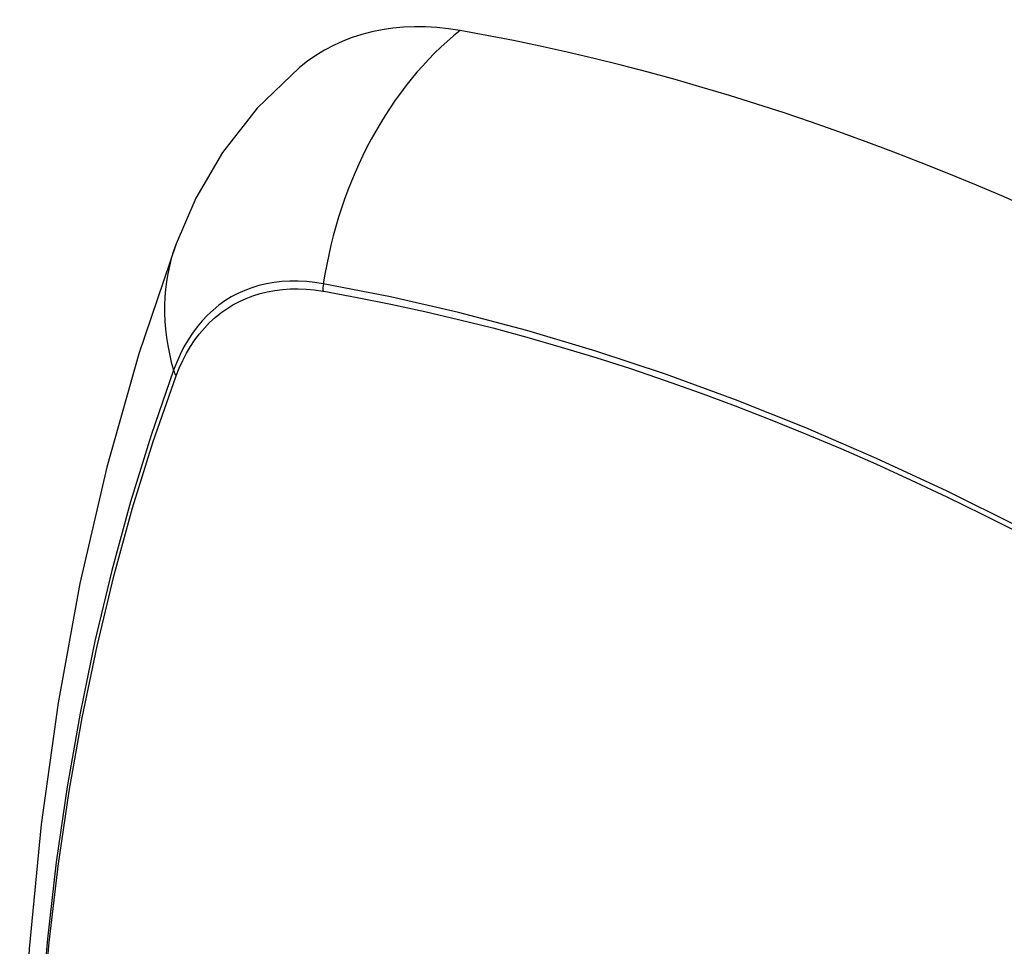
# Model space of a CAD drawing. Header units: inches. Extents: x 481 to 566.6, y 187.4 to 263.9.
# Tile 108 of 132: x 537.742 to 538.082, y 223.542 to 223.863. Entities that reach past the tile are written whole.
import ezdxf

# ---------------------------------------------------------------- set-up
doc = ezdxf.new("R2010")
doc.units = ezdxf.units.IN
doc.header["$MEASUREMENT"] = 0
doc.layers.add('Visible Edges(ANSI)', color=7, linetype='Continuous', lineweight=25)
doc.layers.add('Visible Tangent Edges(ANSI)', color=7, linetype='Continuous', lineweight=25)

msp = doc.modelspace()

# ---------------------------------------------------------------- linework, layer by layer
at = {"layer": 'Visible Edges(ANSI)', "flags": 128}
for points in [[(537.83858, 223.84606), (537.82396, 223.83198), (537.81203, 223.81668), (537.80277, 223.80089), (537.79595, 223.78517)], [(537.79595, 223.78517), (537.7831, 223.74711), (537.77204, 223.70793), (537.76274, 223.66769), (537.75519, 223.62647), (537.74934, 223.58433), (537.7452, 223.54133), (537.74272, 223.49754), (537.7419, 223.45301), (537.74272, 223.40782), (537.74514, 223.36201), (537.74917, 223.31565), (537.75476, 223.26882), (537.76191, 223.22157), (537.77059, 223.17397), (537.78078, 223.12609), (537.79246, 223.07801)]]:
    msp.add_lwpolyline(points, dxfattribs=at)
at = {"layer": 'Visible Edges(ANSI)'}
for centre, major_axis, start_param, end_param in [((537.93547, 223.69842), (-0.08858, 0.15343), 5.834048, 6.381985), ((538.19726, 222.68243), (-0.64961, 1.12515), 5.161526, 5.834048)]:
    msp.add_ellipse(centre, major_axis=major_axis, ratio=0.57735, start_param=start_param, end_param=end_param, dxfattribs=at)
at = {"layer": 'Visible Tangent Edges(ANSI)'}
for p, q in [((537.84671, 223.76875), (537.84705, 223.7687)), ((537.79586, 223.73915), (537.79598, 223.73946))]:
    msp.add_line(p, q, dxfattribs=at)
at = {"layer": 'Visible Tangent Edges(ANSI)', "flags": 128}
for points in [[(537.84686, 223.77132), (537.8439, 223.77179), (537.84099, 223.7721), (537.83812, 223.77225), (537.8353, 223.77225), (537.83254, 223.7721), (537.82983, 223.77179), (537.82719, 223.77133), (537.82461, 223.77071), (537.82211, 223.76994), (537.81968, 223.76903), (537.81732, 223.76796), (537.81505, 223.76674), (537.81285, 223.76538), (537.81075, 223.76387), (537.80874, 223.76222), (537.80682, 223.76043), (537.80499, 223.75851), (537.80326, 223.75644), (537.80164, 223.75425), (537.80011, 223.75193), (537.79869, 223.74948), (537.79738, 223.74691), (537.79617, 223.74423), (537.79508, 223.74142)], [(537.79598, 223.73946), (537.79707, 223.74217), (537.79827, 223.74478), (537.79957, 223.74726), (537.80097, 223.74963), (537.80247, 223.75188), (537.80408, 223.75401), (537.80577, 223.75601), (537.80756, 223.75788), (537.80945, 223.75962), (537.81142, 223.76123), (537.81348, 223.7627), (537.81562, 223.76403), (537.81784, 223.76522), (537.82014, 223.76627), (537.82252, 223.76717), (537.82497, 223.76793), (537.82748, 223.76855), (537.83006, 223.76902), (537.83271, 223.76934), (537.83541, 223.76952), (537.83816, 223.76955), (537.84097, 223.76943), (537.84382, 223.76917), (537.84671, 223.76875)], [(538.08704, 223.68738), (538.06251, 223.69957), (538.03803, 223.71094), (538.01361, 223.72149), (537.98929, 223.7312), (537.96509, 223.74006), (537.94105, 223.74805), (537.91719, 223.75518), (537.89353, 223.76143), (537.87009, 223.76681), (537.84686, 223.77132)], [(537.84705, 223.7687), (537.85861, 223.7666), (537.87023, 223.76429), (537.8819, 223.76175), (537.89362, 223.759), (537.9054, 223.75603), (537.91723, 223.75284), (537.92912, 223.74943), (537.94106, 223.74581), (537.95304, 223.74196), (537.96506, 223.7379), (537.97713, 223.73362), (537.98922, 223.72912), (538.00135, 223.72441), (538.01351, 223.71948), (538.02569, 223.71435), (538.03789, 223.709), (538.05011, 223.70344), (538.06235, 223.69768), (538.07459, 223.69171), (538.08683, 223.68554)], [(537.79508, 223.74142), (537.78731, 223.71898), (537.78019, 223.69588), (537.77372, 223.67214), (537.76791, 223.64779), (537.76278, 223.62285), (537.75832, 223.59736), (537.75455, 223.57134), (537.75147, 223.54483), (537.74907, 223.51785), (537.74737, 223.49046), (537.74635, 223.46268), (537.74603, 223.43452), (537.74638, 223.40596), (537.74743, 223.37703), (537.74916, 223.34774), (537.75157, 223.31812), (537.75466, 223.28822), (537.75843, 223.25806), (537.76287, 223.22764), (537.76799, 223.19699), (537.77377, 223.16614), (537.78022, 223.1351)], [(537.78097, 223.13472), (537.77451, 223.16569), (537.76871, 223.19649), (537.76358, 223.22708), (537.75912, 223.25744), (537.75533, 223.28754), (537.75223, 223.31739), (537.7498, 223.34695), (537.74807, 223.37619), (537.74702, 223.40506), (537.74666, 223.43354), (537.74699, 223.46163), (537.748, 223.48933), (537.74972, 223.51664), (537.75212, 223.54352), (537.75522, 223.56993), (537.75901, 223.59583), (537.76348, 223.62121), (537.76863, 223.64603), (537.77446, 223.67026), (537.78095, 223.69387), (537.78808, 223.71683), (537.79586, 223.73915)]]:
    msp.add_lwpolyline(points, dxfattribs=at)
at = {"layer": 'Visible Tangent Edges(ANSI)'}
for centre, major_axis, ratio, start_param, end_param in [((537.93296, 223.75958), (-0.02022, -0.11637), 0.735518, 3.83087, 4.73923), ((537.90683, 223.74449), (-0.11089, 0.04067), 0.735518, 0, 0.496286), ((537.85404, 223.77034), (-0.00176, -0.00968), 0.735414, 4.744852, 5.008559), ((537.80439, 223.74168), (0.00925, -0.00336), 0.732421, 3.635219, 3.898926)]:
    msp.add_ellipse(centre, major_axis=major_axis, ratio=ratio, start_param=start_param, end_param=end_param, dxfattribs=at)

doc.saveas('drawing.dxf')
